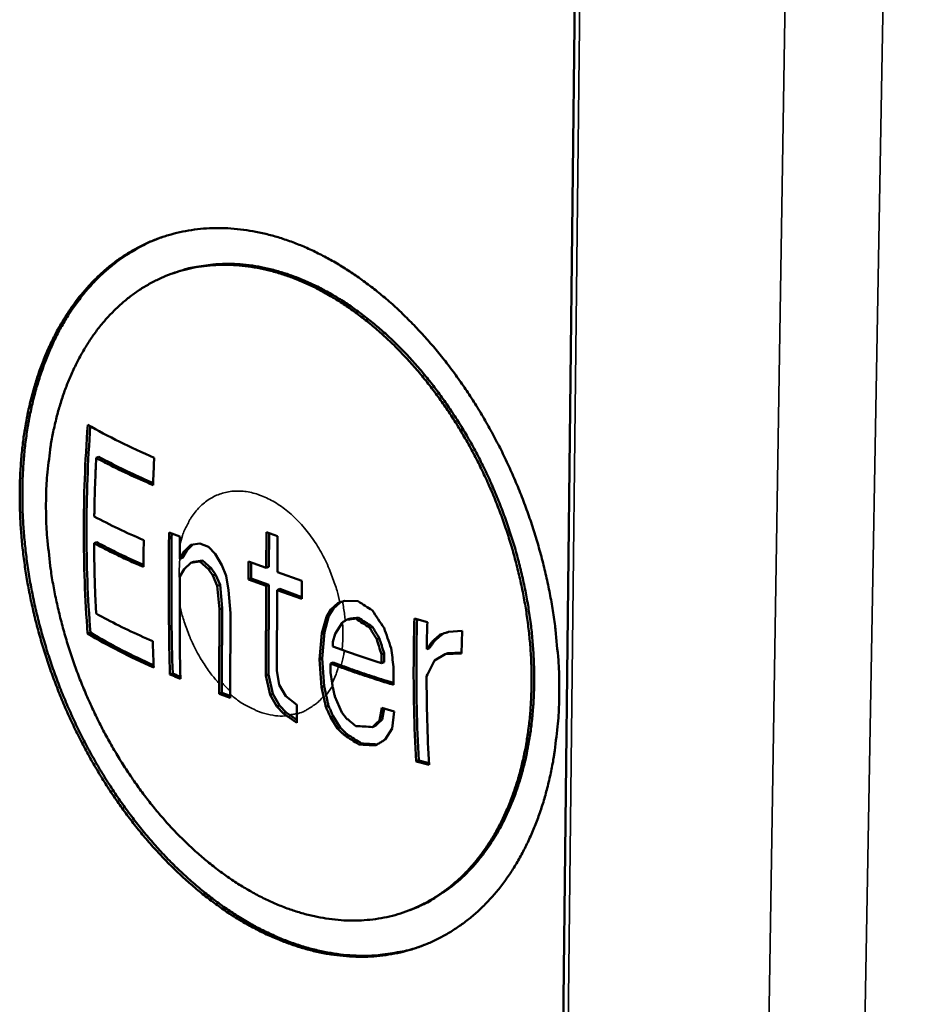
# Model space of a CAD drawing. Header units: millimetres. Extents: x 10 to 634, y 10 to 422.
# Tile 69 of 97: x 494 to 508, y 146 to 160. Entities that reach past the tile are written whole.
import ezdxf

# ---------------------------------------------------------------- set-up
doc = ezdxf.new("R2010")
doc.units = ezdxf.units.MM
doc.header["$LTSCALE"] = 2
doc.layers.add('Visible (ANSI)', color=7, linetype='Continuous', lineweight=50)
doc.layers.add('Visible Narrow (ANSI)', color=7, linetype='Continuous', lineweight=35)

msp = doc.modelspace()

# ---------------------------------------------------------------- linework, layer by layer
at = {"layer": 'Visible (ANSI)'}
for p, q in [((502.798, 188.847), (501.782, 98.151)), ((496.547, 156.387), (496.508, 156.373)), ((495.379, 153.637), (495.419, 153.652)), ((496.459, 152.532), (496.62, 152.472)), ((497.902, 152.003), (497.904, 152.537)), ((497.904, 152.537), (498.069, 152.477)), ((497.941, 152.018), (497.943, 152.523)), ((498.069, 152.477), (498.067, 151.943)), ((495.348, 152.37), (495.388, 152.385)), ((496.62, 152.349), (496.619, 152.14)), ((496.685, 152.249), (496.783, 152.346)), ((496.724, 152.263), (496.812, 152.35)), ((496.783, 152.346), (496.915, 152.364)), ((496.915, 152.364), (497.046, 152.316)), ((497.046, 152.316), (497.144, 152.214)), ((496.619, 152.14), (496.685, 152.249)), ((496.619, 152.14), (496.658, 152.154)), ((496.658, 152.154), (496.724, 152.263)), ((496.685, 152.249), (496.724, 152.263)), ((497.144, 152.214), (497.242, 152.045)), ((496.783, 152.08), (496.684, 151.983)), ((496.914, 152.098), (496.783, 152.08)), ((496.783, 152.08), (496.822, 152.094)), ((496.953, 152.113), (496.822, 152.094)), ((496.914, 152.098), (496.953, 152.113)), ((497.045, 151.984), (496.914, 152.098)), ((497.084, 151.998), (496.953, 152.113)), ((497.045, 151.984), (497.084, 151.998)), ((497.149, 151.908), (497.084, 151.998)), ((497.242, 152.045), (497.307, 151.888)), ((497.637, 151.833), (497.638, 152.1)), ((497.638, 152.1), (497.902, 152.003)), ((497.676, 151.848), (497.677, 152.085)), ((497.902, 152.003), (497.941, 152.018)), ((496.618, 151.875), (496.617, 151.467)), ((496.684, 151.983), (496.618, 151.875)), ((497.11, 151.893), (497.045, 151.984)), ((497.11, 151.893), (497.149, 151.908)), ((497.175, 151.736), (497.11, 151.893)), ((497.215, 151.751), (497.149, 151.908)), ((497.307, 151.888), (497.34, 151.676)), ((498.067, 151.943), (498.431, 151.81)), ((497.175, 151.736), (497.215, 151.751)), ((497.207, 151.392), (497.175, 151.736)), ((497.246, 151.407), (497.215, 151.751)), ((497.637, 151.833), (497.676, 151.848)), ((497.9, 151.737), (497.637, 151.833)), ((497.94, 151.752), (497.676, 151.848)), ((497.894, 150.407), (497.9, 151.737)), ((497.9, 151.737), (497.94, 151.752)), ((497.933, 150.422), (497.94, 151.752)), ((498.431, 151.81), (498.429, 151.543)), ((497.34, 151.676), (497.371, 151.332)), ((498.065, 151.676), (498.06, 150.479)), ((498.065, 151.676), (498.105, 151.691)), ((498.429, 151.543), (498.065, 151.676)), ((498.429, 151.572), (498.105, 151.691)), ((498.86, 151.385), (498.961, 151.482)), ((498.899, 151.4), (498.996, 151.493)), ((498.992, 151.492), (498.961, 151.482)), ((499.061, 151.513), (499.266, 151.509)), ((497.203, 150.287), (497.207, 151.392)), ((497.207, 151.392), (497.246, 151.407)), ((497.242, 150.302), (497.246, 151.407)), ((497.371, 151.332), (497.366, 150.129)), ((498.725, 151.034), (498.793, 151.276)), ((498.764, 151.048), (498.832, 151.291)), ((498.793, 151.276), (498.86, 151.385)), ((498.793, 151.276), (498.832, 151.291)), ((498.832, 151.291), (498.899, 151.4)), ((498.86, 151.385), (498.899, 151.4)), ((499.229, 151.252), (499.268, 151.267)), ((499.025, 151.191), (498.924, 151.027)), ((499.033, 151.196), (499.025, 151.191)), ((499.093, 151.233), (499.132, 151.248)), ((499.436, 151.115), (499.475, 151.13)), ((500.099, 151.253), (500.291, 151.201)), ((495.251, 151.03), (495.292, 151.045)), ((498.69, 150.646), (498.725, 151.034)), ((498.725, 151.034), (498.764, 151.048)), ((498.729, 150.661), (498.764, 151.048)), ((498.924, 151.027), (498.89, 150.906)), ((500.605, 151.053), (500.809, 151.072)), ((500.809, 151.072), (500.8, 150.735)), ((498.89, 150.906), (498.89, 150.839)), ((499.025, 150.79), (498.89, 150.839)), ((499.54, 150.947), (499.579, 150.962)), ((500.362, 150.91), (500.402, 150.926)), ((499.609, 150.59), (499.61, 150.724)), ((499.61, 150.724), (499.649, 150.738)), ((499.649, 150.605), (499.649, 150.738)), ((500.282, 150.797), (500.322, 150.812)), ((500.557, 150.726), (500.397, 150.632)), ((500.557, 150.726), (500.597, 150.741)), ((500.8, 150.735), (500.557, 150.726)), ((500.8, 150.748), (500.597, 150.741)), ((498.69, 150.646), (498.729, 150.661)), ((498.72, 150.234), (498.69, 150.646)), ((498.76, 150.249), (498.729, 150.661)), ((498.855, 150.585), (498.854, 150.452)), ((498.855, 150.585), (498.895, 150.6)), ((498.975, 150.541), (498.855, 150.585)), ((499.014, 150.556), (498.895, 150.6)), ((499.609, 150.59), (499.649, 150.605)), ((499.79, 150.534), (499.791, 150.268)), ((496.473, 150.422), (496.513, 150.437)), ((497.894, 150.407), (497.933, 150.422)), ((497.959, 150.118), (497.894, 150.407)), ((497.998, 150.133), (497.933, 150.422)), ((498.06, 150.479), (498.092, 150.268)), ((498.854, 150.452), (498.878, 150.294)), ((498.092, 150.268), (498.19, 150.098)), ((498.72, 150.234), (498.76, 150.249)), ((498.789, 150.115), (498.76, 150.249)), ((497.203, 150.134), (497.242, 150.149)), ((497.959, 150.118), (497.998, 150.133)), ((498.057, 149.948), (497.959, 150.118)), ((498.096, 149.963), (497.998, 150.133)), ((498.19, 150.098), (498.354, 149.971)), ((498.75, 150.1), (498.72, 150.234)), ((498.92, 150.095), (499.022, 149.86)), ((498.057, 149.948), (498.096, 149.963)), ((498.155, 149.845), (498.057, 149.948)), ((498.195, 149.86), (498.096, 149.963)), ((498.354, 149.971), (498.354, 149.836)), ((498.786, 149.944), (498.825, 149.959)), ((498.155, 149.845), (498.195, 149.86)), ((498.207, 149.809), (498.155, 149.845)), ((498.246, 149.824), (498.195, 149.86)), ((498.854, 149.788), (498.893, 149.803)), ((498.997, 149.635), (498.893, 149.803)), ((499.022, 149.86), (499.092, 149.77)), ((499.583, 149.74), (499.615, 149.927)), ((499.615, 149.927), (499.797, 149.871)), ((499.622, 149.755), (499.65, 149.916)), ((499.797, 149.871), (499.767, 149.619)), ((498.958, 149.62), (498.854, 149.788)), ((499.478, 149.642), (499.518, 149.658)), ((499.583, 149.74), (499.622, 149.755)), ((498.958, 149.62), (498.997, 149.635)), ((499.063, 149.519), (499.102, 149.534)), ((499.767, 149.619), (499.664, 149.455)), ((499.275, 149.383), (499.315, 149.398)), ((500.124, 149.13), (500.164, 149.146)), ((500.318, 149.079), (500.124, 149.13)), ((500.317, 149.105), (500.164, 149.146)), ((500.069, 146.94), (500.03, 146.925))]:
    msp.add_line(p, q, dxfattribs=at)
at = {"layer": 'Visible (ANSI)', "flags": 128}
for points in [[(502.248, 150.134, 0.008658), (502.245, 150.462, 0.016389), (502.235, 150.634, 0.001128), (502.193, 151.085, 0.008635), (502.186, 151.143, 0.008206), (502.148, 151.403, 0.008324), (502.102, 151.657, 0.008023), (502.046, 151.917, 0.0081), (501.983, 152.171, 0.007922), (501.91, 152.428, 0.00796), (501.83, 152.681, 0.0079), (501.741, 152.932, 0.007901), (501.644, 153.181, 0.007957), (501.54, 153.425, 0.007919), (501.428, 153.666, 0.008094), (501.309, 153.901, 0.008018), (501.182, 154.134, 0.008314), (501.051, 154.357, 0.008197), (500.911, 154.579, 0.008622), (500.768, 154.788, 0.008463), (500.615, 154.997, 0.009025), (500.462, 155.191, 0.00882), (500.298, 155.384, 0.009528), (500.136, 155.561, 0.009276), (499.963, 155.737, 0.010141), (499.794, 155.897, 0.009838), (499.613, 156.054, 0.010867), (499.437, 156.193, 0.010514), (499.25, 156.33, 0.011707), (499.071, 156.449, 0.011307), (498.879, 156.564, 0.012654), (498.697, 156.661, 0.012214), (498.503, 156.753, 0.013683), (498.319, 156.829, 0.013221), (498.125, 156.897, 0.014749), (497.941, 156.95, 0.014292), (497.748, 156.993, 0.015782), (497.566, 157.023, 0.015365), (497.377, 157.042, 0.016685), (497.197, 157.049, 0.016352), (497.013, 157.043, 0.017349), (496.837, 157.026, 0.01714), (496.661, 156.996, 0.017674), (496.491, 156.955, 0.017621), (496.324, 156.902, 0.017607), (496.161, 156.838, 0.017722), (496.003, 156.762, 0.017155), (495.849, 156.675, 0.017426), (495.703, 156.578, 0.016388), (495.559, 156.467, 0.016783), (495.426, 156.35, 0.015412), (495.293, 156.218, 0.015889), (495.173, 156.082, 0.014337), (495.054, 155.929, 0.014854), (494.948, 155.775, 0.013257), (494.843, 155.604, 0.013775), (494.751, 155.433, 0.012236), (494.662, 155.244, 0.012728), (494.585, 155.059, 0.01131), (494.512, 154.855, 0.011759), (494.451, 154.655, 0.010497), (494.394, 154.438, 0.010893), (494.349, 154.226, 0.0098), (494.31, 153.998, 0.010141), (494.281, 153.775, 0.009215), (494.26, 153.538, 0.009502), (494.247, 153.307, 0.008735), (494.243, 153.062, 0.008971), (494.248, 152.824, 0.008353), (494.261, 152.575, 0.00854), (494.282, 152.332, 0.00806), (494.313, 152.08, 0.008202), (494.35, 151.834, 0.00785), (494.398, 151.581, 0.00795), (494.452, 151.334, 0.007719), (494.515, 151.084, 0.007778), (494.586, 150.837, 0.007663), (494.665, 150.591, 0.007683), (494.751, 150.347, 0.007681), (494.845, 150.107, 0.007662), (494.946, 149.868, 0.007773), (495.053, 149.636, 0.007716), (495.169, 149.405, 0.007942), (495.289, 149.182, 0.007844), (495.418, 148.96, 0.008191), (495.55, 148.748, 0.008051), (495.692, 148.538, 0.008525), (495.834, 148.339, 0.00834), (495.987, 148.142, 0.008953), (496.139, 147.958, 0.008719), (496.302, 147.776, 0.00948), (496.463, 147.608, 0.009195), (496.634, 147.442, 0.010115), (496.801, 147.293, 0.009776), (496.98, 147.145, 0.010863), (497.153, 147.014, 0.010469), (497.337, 146.885, 0.011724), (497.514, 146.774, 0.011278), (497.703, 146.667, 0.012689), (497.882, 146.576, 0.012199), (498.073, 146.491, 0.013734), (498.254, 146.422, 0.013217), (498.446, 146.36, 0.014812), (498.627, 146.312, 0.014295), (498.817, 146.274, 0.015851), (498.997, 146.249, 0.015371), (499.184, 146.234, 0.016752), (499.361, 146.232, 0.016353), (499.543, 146.242, 0.017405), (499.716, 146.264, 0.017129), (499.891, 146.297, 0.017715), (500.059, 146.342, 0.017594), (500.225, 146.399, 0.01763), (500.387, 146.468, 0.017676), (500.542, 146.547, 0.017161), (500.695, 146.64, 0.017365), (500.84, 146.741, 0.016383), (500.983, 146.856, 0.016713), (501.115, 146.978, 0.015403), (501.246, 147.115, 0.015817), (501.365, 147.256, 0.014331), (501.482, 147.415, 0.014787), (501.587, 147.575, 0.013259), (501.69, 147.752, 0.013721), (501.78, 147.929, 0.01225), (501.867, 148.125, 0.01269), (501.942, 148.317, 0.011339), (502.012, 148.529, 0.01174), (502.07, 148.736, 0.010541), (502.123, 148.961, 0.010896), (502.165, 149.181, 0.009861), (502.174, 149.241, 0.001446), (502.224, 149.649, 0.018016), (502.239, 149.82, 0.009884), (502.248, 150.134)], [(496.349, 156.912, 0.017829), (496.136, 156.825, 0.031459), (496.021, 156.765, 0.004373), (495.773, 156.611, 0.017891), (495.714, 156.571, 0.016753), (495.567, 156.455, 0.017181), (495.431, 156.332, 0.015698), (495.297, 156.193, 0.016209), (495.175, 156.05, 0.014553), (495.055, 155.889, 0.0151), (494.948, 155.728, 0.013417), (494.843, 155.548, 0.013959), (494.752, 155.369, 0.012355), (494.664, 155.171, 0.012864), (494.589, 154.977, 0.011404), (494.518, 154.763, 0.011863), (494.459, 154.555, 0.010577), (494.406, 154.327, 0.010979), (494.364, 154.106, 0.009876), (494.33, 153.868, 0.010219), (494.305, 153.636, 0.009295), (494.289, 153.389, 0.00958), (494.283, 153.149, 0.008826), (494.285, 152.895, 0.009056), (494.296, 152.648, 0.00846), (494.317, 152.39, 0.008638), (494.346, 152.138, 0.008188), (494.384, 151.879, 0.008319), (494.431, 151.625, 0.008005), (494.487, 151.366, 0.00809), (494.551, 151.111, 0.007905), (494.624, 150.856, 0.007947), (494.704, 150.603, 0.007886), (494.794, 150.353, 0.007886), (494.89, 150.105, 0.007947), (494.995, 149.861, 0.007905), (495.107, 149.62, 0.00809), (495.225, 149.386, 0.008005), (495.352, 149.154, 0.008319), (495.484, 148.931, 0.008189), (495.624, 148.71, 0.008639), (495.767, 148.501, 0.00846), (495.92, 148.292, 0.009056), (496.074, 148.098, 0.008827), (496.238, 147.905, 0.00958), (496.4, 147.727, 0.009296), (496.574, 147.551, 0.010219), (496.744, 147.392, 0.009877), (496.927, 147.235, 0.01098), (497.103, 147.095, 0.010578), (497.292, 146.958, 0.011864), (497.472, 146.839, 0.011404), (497.666, 146.724, 0.012865), (497.85, 146.626, 0.012356), (498.046, 146.534, 0.013959), (498.232, 146.459, 0.013417), (498.43, 146.391, 0.0151), (498.616, 146.339, 0.014553), (498.812, 146.297, 0.016209), (498.997, 146.268, 0.015698), (499.19, 146.251, 0.017179), (499.373, 146.247, 0.016752), (499.56, 146.256, 0.017889), (499.631, 146.264, 0.004372), (499.919, 146.31, 0.031456), (500.046, 146.34, 0.017827), (500.263, 146.414)], [(494.633, 152.924, 0.008901), (494.639, 152.618, 0.016811), (494.651, 152.456, 0.001186), (494.696, 152.036, 0.008874), (494.703, 151.98, 0.008422), (494.743, 151.738, 0.008551), (494.79, 151.502, 0.008248), (494.846, 151.261, 0.008327), (494.909, 151.024, 0.008165), (494.982, 150.787, 0.008197), (495.061, 150.553, 0.008171), (495.149, 150.321, 0.008157), (495.244, 150.092, 0.008267), (495.346, 149.868, 0.008206), (495.455, 149.646, 0.008455), (495.57, 149.432, 0.008345), (495.694, 149.219, 0.008739), (495.821, 149.017, 0.008579), (495.957, 148.816, 0.009128), (496.095, 148.627, 0.008913), (496.242, 148.439, 0.009628), (496.389, 148.266, 0.009356), (496.547, 148.094, 0.010252), (496.702, 147.937, 0.009917), (496.869, 147.782, 0.011007), (497.03, 147.644, 0.010607), (497.204, 147.508, 0.011898), (497.37, 147.389, 0.011434), (497.549, 147.274, 0.012923), (497.72, 147.175, 0.012401), (497.902, 147.082, 0.014063), (498.074, 147.005, 0.013498), (498.258, 146.934, 0.015274), (498.431, 146.879, 0.014694), (498.615, 146.833, 0.016478), (498.787, 146.801, 0.015925), (498.968, 146.779, 0.017562), (499.138, 146.769, 0.017089), (499.314, 146.772, 0.018387), (499.481, 146.787, 0.018048), (499.65, 146.814, 0.018823), (499.812, 146.852, 0.018661), (499.973, 146.903, 0.018788), (500.128, 146.966, 0.018822), (500.278, 147.04, 0.018286), (500.426, 147.126, 0.018507), (500.564, 147.222, 0.017405), (500.701, 147.333, 0.017777), (500.827, 147.449, 0.016284), (500.952, 147.582, 0.016755), (501.064, 147.719, 0.015063), (501.175, 147.873, 0.01558), (501.273, 148.028, 0.013857), (501.369, 148.201, 0.014374), (501.452, 148.374, 0.012737), (501.532, 148.565, 0.013224), (501.599, 148.753, 0.011744), (501.661, 148.959, 0.012182), (501.711, 149.161, 0.010891), (501.756, 149.381, 0.011271), (501.789, 149.595, 0.010179), (501.815, 149.826, 0.010498), (501.83, 150.051, 0.009599), (501.837, 150.29, 0.009859), (501.835, 150.522, 0.009143), (501.824, 150.767, 0.009347), (501.803, 151.006, 0.008801), (501.773, 151.253, 0.008952), (501.735, 151.496, 0.008564), (501.687, 151.744, 0.008666), (501.631, 151.987, 0.008426), (501.566, 152.233, 0.008481), (501.493, 152.476, 0.008384), (501.411, 152.717, 0.008393), (501.321, 152.955, 0.008436), (501.223, 153.19, 0.008399), (501.118, 153.421, 0.008584), (501.006, 153.646, 0.0085), (500.885, 153.869, 0.008831), (500.76, 154.082, 0.008699), (500.625, 154.294, 0.009184), (500.488, 154.494, 0.009001), (500.341, 154.692, 0.009651), (500.194, 154.876, 0.009413), (500.036, 155.058, 0.010241), (499.88, 155.225, 0.009944), (499.712, 155.389, 0.010962), (499.549, 155.537, 0.010606), (499.374, 155.682, 0.011821), (499.206, 155.81, 0.011405), (499.025, 155.934, 0.012816), (498.852, 156.04, 0.012346), (498.668, 156.142, 0.01393), (498.493, 156.226, 0.013421), (498.307, 156.304, 0.015123), (498.131, 156.366, 0.014601), (497.946, 156.419, 0.016323), (497.771, 156.457, 0.015828), (497.588, 156.485, 0.017419), (497.415, 156.5, 0.017003), (497.237, 156.503, 0.018276), (497.067, 156.494, 0.017993), (496.896, 156.473, 0.01876), (496.732, 156.44, 0.018652), (496.57, 156.394, 0.018781), (496.412, 156.337, 0.018869), (496.26, 156.268, 0.01833), (496.111, 156.187, 0.018607), (495.97, 156.096, 0.017486), (495.832, 155.992, 0.017915), (495.704, 155.88, 0.016382), (495.577, 155.754, 0.016912), (495.462, 155.623, 0.015162), (495.348, 155.476, 0.015737), (495.248, 155.327, 0.013942), (495.149, 155.16, 0.014517), (495.064, 154.995, 0.012802), (494.981, 154.811, 0.013344), (494.91, 154.631, 0.011784), (494.844, 154.431, 0.012271), (494.79, 154.237, 0.010903), (494.741, 154.025, 0.011328), (494.703, 153.819, 0.010162), (494.695, 153.761, 0.001541), (494.651, 153.38, 0.018535), (494.639, 153.218, 0.010192), (494.633, 152.924)], [(500.069, 146.94, 0.018341), (500.265, 147.026, 0.032321), (500.371, 147.085, 0.004644), (500.598, 147.236, 0.018406), (500.653, 147.276, 0.017218), (500.788, 147.391, 0.017612), (500.912, 147.511, 0.016067), (501.034, 147.648, 0.016551), (501.144, 147.788, 0.014842), (501.253, 147.946, 0.015362), (501.348, 148.104, 0.013646), (501.441, 148.281, 0.014161), (501.521, 148.457, 0.012548), (501.597, 148.651, 0.013027), (501.661, 148.842, 0.01158), (501.72, 149.051, 0.012007), (501.768, 149.256, 0.010753), (501.808, 149.478, 0.011121), (501.838, 149.694, 0.010066), (501.861, 149.927, 0.010373), (501.873, 150.153, 0.00951), (501.877, 150.393, 0.009759), (501.871, 150.627, 0.009076), (501.856, 150.873, 0.009269), (501.833, 151.113, 0.008753), (501.799, 151.361, 0.008895), (501.758, 151.603, 0.008535), (501.706, 151.851, 0.008628), (501.647, 152.095, 0.008416), (501.579, 152.34, 0.008462), (501.502, 152.582, 0.008392), (501.417, 152.822, 0.008392), (501.324, 153.06, 0.008462), (501.224, 153.292, 0.008416), (501.115, 153.523, 0.008628), (501, 153.746, 0.008536), (500.877, 153.967, 0.008896), (500.749, 154.178, 0.008754), (500.612, 154.387, 0.00927), (500.473, 154.584, 0.009076), (500.324, 154.779, 0.00976), (500.174, 154.96, 0.00951), (500.014, 155.139, 0.010375), (499.857, 155.302, 0.010066), (499.688, 155.463, 0.011123), (499.524, 155.607, 0.010754), (499.347, 155.748, 0.012009), (499.178, 155.872, 0.011581), (498.996, 155.992, 0.013029), (498.823, 156.094, 0.01255), (498.638, 156.191, 0.014163), (498.462, 156.271, 0.013648), (498.276, 156.344, 0.015364), (498.1, 156.401, 0.014844), (497.915, 156.45, 0.016554), (497.74, 156.484, 0.01607), (497.558, 156.507, 0.017615), (497.386, 156.517, 0.017221), (497.209, 156.515, 0.018409), (497.14, 156.51, 0.004646), (496.871, 156.475, 0.032326), (496.751, 156.451, 0.018344), (496.547, 156.387)], [(495.379, 153.637, 0.002422), (495.369, 153.421, 0.002422), (495.36, 153.205, 0.002455), (495.354, 152.986, 0.002455), (495.35, 152.767)], [(496.081, 152.019, -0.006208), (495.889, 152.102, -0.006208), (495.7, 152.191, -0.005858), (495.523, 152.278, -0.005858), (495.348, 152.37)], [(495.348, 152.37, 0.003159), (495.35, 152.105, 0.003159), (495.356, 151.839, 0.003051), (495.365, 151.583, 0.003051), (495.377, 151.327)], [(496.081, 152.05, -0.005964), (495.9, 152.13, -0.005964), (495.721, 152.214, -0.005641), (495.554, 152.298, -0.005641), (495.388, 152.385)]]:
    msp.add_lwpolyline(points, format="xyb", dxfattribs=at)
at = {"layer": 'Visible (ANSI)'}
for points, knots in [([(495.251, 151.03), (495.211, 151.542), (495.194, 152.058), (495.194, 152.555), (495.194, 153.053), (495.212, 153.584), (495.254, 154.13)], [5.4620745, 5.4620745, 5.4620745, 5.4620745, 5.60652, 5.60652, 5.60652, 5.7509655, 5.7509655, 5.7509655, 5.7509655]), ([(495.291, 154.108), (495.252, 153.575), (495.235, 153.057), (495.234, 152.57), (495.234, 152.073), (495.251, 151.557), (495.292, 151.045)], [-0.1411927, -0.1411927, -0.1411927, -0.1411927, 0, 0, 0, 0.1444324, 0.1444324, 0.1444324, 0.1444324]), ([(495.254, 154.13), (495.401, 154.044), (495.559, 153.958), (495.89, 153.794), (496.062, 153.715), (496.239, 153.639)], [5.5280232, 5.5280232, 5.5280232, 5.5280232, 5.5982786, 5.5982786, 5.6663804, 5.6663804, 5.6663804, 5.6663804]), ([(496.222, 153.234), (495.971, 153.341), (495.727, 153.453), (495.461, 153.593), (495.42, 153.615), (495.379, 153.637)], [0.1916326, 0.1916326, 0.1916326, 0.1916326, 0.2884706, 0.2884706, 0.3066831, 0.3066831, 0.3066831, 0.3066831]), ([(496.223, 153.265), (495.988, 153.366), (495.76, 153.472), (495.505, 153.605), (495.462, 153.628), (495.419, 153.652)], [0.1965442, 0.1965442, 0.1965442, 0.1965442, 0.2875145, 0.2875145, 0.3066732, 0.3066732, 0.3066732, 0.3066732]), ([(496.459, 152.532), (496.457, 152.341), (496.456, 152.152), (496.456, 151.968), (496.455, 151.472), (496.455, 150.947), (496.473, 150.422)], [-0.0531741, -0.0531741, -0.0531741, -0.0531741, 0, 0, 0, 0.1434696, 0.1434696, 0.1434696, 0.1434696]), ([(496.498, 152.517), (496.496, 152.336), (496.496, 152.157), (496.495, 151.983), (496.494, 151.487), (496.494, 150.962), (496.513, 150.437)], [-0.0504527, -0.0504527, -0.0504527, -0.0504527, 0, 0, 0, 0.1434534, 0.1434534, 0.1434534, 0.1434534]), ([(496.62, 152.472), (496.62, 152.458), (496.62, 152.445), (496.62, 152.431), (496.62, 152.417), (496.62, 152.404), (496.62, 152.39), (496.62, 152.376), (496.62, 152.363), (496.62, 152.349)], [0, 0, 0, 0, 0.3333333, 0.3333333, 0.3333333, 0.6666667, 0.6666667, 0.6666667, 1, 1, 1, 1]), ([(496.081, 152.019), (496.081, 152.052), (496.081, 152.085), (496.081, 152.118), (496.082, 152.216), (496.082, 152.316), (496.083, 152.417)], [-0.00953891, -0.00953891, -0.00953891, -0.00953891, 0, 0, 0, 0.02841819, 0.02841819, 0.02841819, 0.02841819]), ([(498.992, 151.492), (498.999, 151.494), (499.007, 151.496), (499.014, 151.499), (499.022, 151.501), (499.03, 151.503), (499.037, 151.506), (499.045, 151.508), (499.053, 151.51), (499.061, 151.513)], [0, 0, 0, 0, 0.333333, 0.333333, 0.333333, 0.666667, 0.666667, 0.666667, 1, 1, 1, 1]), ([(495.377, 151.327), (495.417, 151.304), (495.458, 151.281), (495.723, 151.14), (495.967, 151.025), (496.217, 150.916)], [5.5736089, 5.5736089, 5.5736089, 5.5736089, 5.5918215, 5.5918215, 5.6886595, 5.6886595, 5.6886595, 5.6886595]), ([(499.268, 151.267), (499.252, 151.265), (499.236, 151.263), (499.221, 151.26), (499.205, 151.258), (499.19, 151.256), (499.175, 151.254), (499.161, 151.252), (499.146, 151.25), (499.132, 151.248)], [0, 0, 0, 0, 0.333333, 0.333333, 0.333333, 0.666667, 0.666667, 0.666667, 1, 1, 1, 1]), ([(499.229, 151.252), (499.213, 151.25), (499.197, 151.248), (499.181, 151.246), (499.166, 151.244), (499.151, 151.241), (499.136, 151.239), (499.121, 151.237), (499.107, 151.235), (499.093, 151.233)], [0, 0, 0, 0, 0.333333, 0.333333, 0.333333, 0.666667, 0.666667, 0.666667, 1, 1, 1, 1]), ([(500.124, 149.13), (500.094, 149.653), (500.085, 150.178), (500.089, 150.681), (500.091, 150.868), (500.094, 151.058), (500.099, 151.253)], [5.5828743, 5.5828743, 5.5828743, 5.5828743, 5.726987, 5.726987, 5.726987, 5.7802739, 5.7802739, 5.7802739, 5.7802739]), ([(500.138, 151.242), (500.133, 151.056), (500.13, 150.874), (500.129, 150.696), (500.125, 150.193), (500.134, 149.668), (500.164, 149.146)], [-0.0509347, -0.0509347, -0.0509347, -0.0509347, 0, 0, 0, 0.1440984, 0.1440984, 0.1440984, 0.1440984]), ([(496.232, 150.526), (496.056, 150.605), (495.884, 150.685), (495.555, 150.854), (495.398, 150.941), (495.251, 151.03)], [0.1914603, 0.1914603, 0.1914603, 0.1914603, 0.2595621, 0.2595621, 0.3298175, 0.3298175, 0.3298175, 0.3298175]), ([(496.23, 150.559), (496.071, 150.631), (495.916, 150.704), (495.6, 150.866), (495.441, 150.955), (495.292, 151.045)], [0.1967157, 0.1967157, 0.1967157, 0.1967157, 0.2585788, 0.2585788, 0.3298296, 0.3298296, 0.3298296, 0.3298296]), ([(500.402, 150.926), (500.415, 150.937), (500.441, 150.96), (500.48, 150.993), (500.506, 151.015), (500.519, 151.026)], [0, 0, 0, 0, 0.3333333, 0.6666667, 0.9617237, 0.9617237, 0.9617237, 0.9617237]), ([(500.483, 151.015), (500.496, 151.019), (500.509, 151.023), (500.523, 151.027), (500.536, 151.032), (500.55, 151.036), (500.563, 151.04), (500.577, 151.044), (500.591, 151.049), (500.605, 151.053)], [0, 0, 0, 0, 0.333333, 0.333333, 0.333333, 0.666667, 0.666667, 0.666667, 1, 1, 1, 1]), ([(499.791, 150.295), (499.767, 150.302), (499.706, 150.321), (499.61, 150.351), (499.506, 150.385), (499.404, 150.418), (499.304, 150.452), (499.206, 150.486), (499.11, 150.521), (499.046, 150.544), (499.014, 150.556)], [0.0438183, 0.0438183, 0.0438183, 0.0438183, 0.125, 0.25, 0.375, 0.5, 0.625, 0.75, 0.875, 1, 1, 1, 1]), ([(496.627, 150.389), (496.624, 150.391), (496.603, 150.399), (496.565, 150.415), (496.53, 150.429), (496.513, 150.437)], [0.2661919, 0.2661919, 0.2661919, 0.2661919, 0.3333333, 0.6666667, 1, 1, 1, 1]), ([(498.878, 150.294), (498.879, 150.288), (498.88, 150.282), (498.881, 150.276), (498.882, 150.27), (498.883, 150.264), (498.884, 150.258), (498.885, 150.252), (498.885, 150.246), (498.886, 150.24)], [0, 0, 0, 0, 0.333333, 0.333333, 0.333333, 0.666667, 0.666667, 0.666667, 1, 1, 1, 1]), ([(497.366, 150.102), (497.361, 150.104), (497.338, 150.113), (497.297, 150.128), (497.26, 150.142), (497.242, 150.149)], [0.2398066, 0.2398066, 0.2398066, 0.2398066, 0.3333333, 0.6666667, 1, 1, 1, 1]), ([(498.893, 149.803), (498.885, 149.821), (498.877, 149.839), (498.869, 149.856), (498.862, 149.874), (498.854, 149.891), (498.847, 149.908), (498.839, 149.925), (498.832, 149.942), (498.825, 149.959)], [0, 0, 0, 0, 0.333333, 0.333333, 0.333333, 0.666667, 0.666667, 0.666667, 1, 1, 1, 1]), ([(498.353, 149.748), (498.35, 149.75), (498.33, 149.765), (498.294, 149.79), (498.262, 149.813), (498.246, 149.824)], [0.2610359, 0.2610359, 0.2610359, 0.2610359, 0.3333333, 0.6666667, 1, 1, 1, 1]), ([(498.854, 149.788), (498.846, 149.806), (498.838, 149.824), (498.83, 149.841), (498.822, 149.859), (498.815, 149.876), (498.807, 149.893), (498.8, 149.911), (498.793, 149.928), (498.786, 149.944)], [0, 0, 0, 0, 0.333333, 0.333333, 0.333333, 0.666667, 0.666667, 0.666667, 1, 1, 1, 1]), ([(499.092, 149.77), (499.106, 149.758), (499.122, 149.746), (499.137, 149.734), (499.152, 149.721), (499.168, 149.709), (499.184, 149.696), (499.199, 149.683), (499.216, 149.67), (499.232, 149.657)], [0, 0, 0, 0, 0.333333, 0.333333, 0.333333, 0.666667, 0.666667, 0.666667, 1, 1, 1, 1]), ([(499.063, 149.519), (499.051, 149.53), (499.039, 149.542), (499.027, 149.553), (499.015, 149.565), (499.003, 149.576), (498.992, 149.587), (498.98, 149.598), (498.969, 149.609), (498.958, 149.62)], [0, 0, 0, 0, 0.333333, 0.333333, 0.333333, 0.666667, 0.666667, 0.666667, 1, 1, 1, 1]), ([(499.102, 149.534), (499.09, 149.545), (499.078, 149.557), (499.066, 149.568), (499.054, 149.58), (499.042, 149.591), (499.031, 149.602), (499.019, 149.613), (499.008, 149.624), (498.997, 149.635)], [0, 0, 0, 0, 0.333333, 0.333333, 0.333333, 0.666667, 0.666667, 0.666667, 1, 1, 1, 1])]:
    msp.add_open_spline(points, degree=3, knots=knots, dxfattribs=at)
for points in [[(496.239, 153.639), (496.236, 153.592), (496.232, 153.501), (496.227, 153.366), (496.223, 153.278), (496.222, 153.234)], [(495.35, 152.767), (495.577, 152.644), (495.826, 152.526), (496.083, 152.417)], [(496.617, 151.467), (496.617, 151.422), (496.617, 151.333), (496.617, 151.201), (496.617, 151.069), (496.617, 150.936), (496.619, 150.8), (496.621, 150.66), (496.623, 150.514), (496.626, 150.411), (496.628, 150.358)], [(499.266, 151.509), (499.335, 151.463), (499.404, 151.418), (499.475, 151.372)], [(499.475, 151.13), (499.405, 151.176), (499.336, 151.222), (499.268, 151.267)], [(499.475, 151.372), (499.532, 151.286), (499.591, 151.2), (499.65, 151.114)], [(499.093, 151.233), (499.086, 151.229), (499.072, 151.22), (499.052, 151.208), (499.039, 151.2), (499.033, 151.196)], [(499.436, 151.115), (499.365, 151.161), (499.296, 151.207), (499.229, 151.252)], [(499.579, 150.962), (499.567, 150.981), (499.544, 151.019), (499.509, 151.075), (499.486, 151.112), (499.475, 151.13)], [(500.291, 151.201), (500.287, 151.064), (500.284, 150.929), (500.282, 150.797)], [(499.54, 150.947), (499.528, 150.966), (499.504, 151.004), (499.47, 151.06), (499.447, 151.097), (499.436, 151.115)], [(499.65, 151.114), (499.684, 151.014), (499.719, 150.913), (499.755, 150.812)], [(500.362, 150.91), (500.375, 150.922), (500.402, 150.944), (500.442, 150.979), (500.469, 151.003), (500.483, 151.015)], [(496.217, 150.916), (496.218, 150.873), (496.221, 150.788), (496.226, 150.658), (496.23, 150.57), (496.232, 150.526)], [(499.61, 150.724), (499.586, 150.798), (499.563, 150.873), (499.54, 150.947)], [(499.579, 150.962), (499.602, 150.887), (499.626, 150.813), (499.649, 150.738)], [(500.282, 150.797), (500.291, 150.809), (500.309, 150.834), (500.335, 150.872), (500.353, 150.898), (500.362, 150.91)], [(500.322, 150.812), (500.331, 150.824), (500.348, 150.849), (500.375, 150.887), (500.393, 150.913), (500.402, 150.926)], [(499.025, 150.79), (499.207, 150.723), (499.403, 150.656), (499.609, 150.59)], [(499.755, 150.812), (499.766, 150.72), (499.778, 150.627), (499.79, 150.534)], [(499.791, 150.268), (499.754, 150.279), (499.679, 150.302), (499.571, 150.336), (499.467, 150.37), (499.365, 150.404), (499.265, 150.437), (499.167, 150.471), (499.071, 150.506), (499.007, 150.529), (498.975, 150.541)], [(500.28, 150.395), (500.318, 150.473), (500.357, 150.552), (500.397, 150.632)], [(496.628, 150.358), (496.611, 150.365), (496.578, 150.379), (496.526, 150.4), (496.491, 150.415), (496.473, 150.422)], [(500.28, 150.395), (500.28, 149.964), (500.291, 149.52), (500.318, 149.079)], [(497.203, 150.134), (497.203, 150.152), (497.203, 150.188), (497.203, 150.239), (497.203, 150.271), (497.203, 150.287)], [(497.242, 150.149), (497.242, 150.167), (497.242, 150.203), (497.242, 150.253), (497.242, 150.286), (497.242, 150.302)], [(497.366, 150.073), (497.348, 150.08), (497.312, 150.093), (497.257, 150.114), (497.221, 150.127), (497.203, 150.134)], [(497.366, 150.129), (497.366, 150.123), (497.366, 150.11), (497.366, 150.092), (497.366, 150.079), (497.366, 150.073)], [(498.786, 149.944), (498.781, 149.963), (498.773, 149.999), (498.761, 150.051), (498.754, 150.084), (498.75, 150.1)], [(498.825, 149.959), (498.821, 149.978), (498.812, 150.014), (498.8, 150.066), (498.793, 150.099), (498.789, 150.115)], [(498.886, 150.24), (498.89, 150.224), (498.897, 150.193), (498.908, 150.145), (498.916, 150.111), (498.92, 150.095)], [(498.354, 149.706), (498.337, 149.717), (498.303, 149.741), (498.254, 149.775), (498.222, 149.798), (498.207, 149.809)], [(498.354, 149.836), (498.354, 149.823), (498.353, 149.795), (498.353, 149.751), (498.353, 149.721), (498.354, 149.706)], [(499.232, 149.657), (499.314, 149.652), (499.396, 149.647), (499.478, 149.642)], [(499.478, 149.642), (499.49, 149.653), (499.513, 149.675), (499.548, 149.708), (499.571, 149.729), (499.583, 149.74)], [(499.518, 149.658), (499.529, 149.668), (499.553, 149.69), (499.587, 149.723), (499.611, 149.744), (499.622, 149.755)], [(499.275, 149.383), (499.204, 149.429), (499.133, 149.474), (499.063, 149.519)], [(499.315, 149.398), (499.243, 149.444), (499.172, 149.489), (499.102, 149.534)], [(499.524, 149.369), (499.44, 149.374), (499.357, 149.378), (499.275, 149.383)], [(499.549, 149.385), (499.47, 149.389), (499.392, 149.394), (499.315, 149.398)], [(499.664, 149.455), (499.648, 149.446), (499.617, 149.426), (499.57, 149.398), (499.539, 149.379), (499.524, 149.369)]]:
    msp.add_open_spline(points, degree=3, dxfattribs=at)
at = {"layer": 'Visible Narrow (ANSI)'}
for p, q in [((502.874, 188.829), (501.847, 98.066)), ((506.032, 188.071), (504.595, 96.592)), ((507.545, 187.94), (505.914, 96.338)), ((498.789, 150.115), (498.885, 150.25))]:
    msp.add_line(p, q, dxfattribs=at)
at = {"layer": 'Visible Narrow (ANSI)', "flags": 128}
for points in [[(498.992, 151.492, 0.013439), (498.951, 151.666, 0.024333), (498.921, 151.761, 0.002637), (498.84, 151.979, 0.013343), (498.822, 152.022, 0.013671), (498.763, 152.146, 0.013464), (498.696, 152.269, 0.014397), (498.626, 152.383, 0.013985), (498.547, 152.495, 0.015579), (498.467, 152.596, 0.014945), (498.378, 152.695, 0.017278), (498.292, 152.78, 0.016411), (498.195, 152.863, 0.01955), (498.104, 152.93, 0.018465), (498.002, 152.994, 0.022374), (497.907, 153.043, 0.021153), (497.803, 153.086, 0.025545), (497.708, 153.115, 0.024365), (497.605, 153.136, 0.028517), (497.51, 153.145, 0.027631), (497.412, 153.143, 0.030409), (497.32, 153.13, 0.030043), (497.229, 153.106, 0.030416), (497.143, 153.072, 0.030667), (497.062, 153.028, 0.028467), (496.983, 152.972, 0.02928), (496.914, 152.909, 0.025348), (496.846, 152.833, 0.026525), (496.788, 152.754, 0.022045), (496.764, 152.712, 0.006481), (496.69, 152.565, 0.036022), (496.657, 152.485, 0.021956), (496.62, 152.349)], [(496.621, 152.141, 0.011486), (496.613, 152.045, 0.011486), (496.61, 151.95, 0.011879), (496.612, 151.851, 0.011879), (496.618, 151.753)], [(496.617, 151.467, 0.013075), (496.656, 151.297, 0.023744), (496.684, 151.205, 0.0025), (496.762, 150.991, 0.012983), (496.779, 150.951, 0.013251), (496.835, 150.829, 0.013068), (496.899, 150.709, 0.013899), (496.922, 150.67, 0.002849), (497.041, 150.486, 0.025639), (497.095, 150.413, 0.014003), (497.203, 150.287)], [(499.025, 150.79, 0.012178), (499.034, 150.889, 0.012178), (499.039, 150.989, 0.012638), (499.038, 151.092, 0.012638), (499.033, 151.196)], [(498.878, 150.294, 0.012189), (498.906, 150.353, 0.012189), (498.932, 150.413, 0.012692), (498.955, 150.476, 0.012692), (498.975, 150.541)], [(497.366, 150.129, 0.022166), (497.49, 150.03, 0.036219), (497.572, 149.979, 0.006618), (497.735, 149.895, 0.022202), (497.785, 149.873, 0.027315), (497.84, 149.855, 0.009767), (497.999, 149.816, 0.047012), (498.075, 149.806, 0.027512), (498.207, 149.809)], [(498.354, 149.836, 0.025346), (498.447, 149.869, 0.042758), (498.5, 149.895, 0.008342), (498.565, 149.937, 0.007927), (498.633, 149.984, 0.040688), (498.681, 150.024, 0.024737), (498.75, 150.1)]]:
    msp.add_lwpolyline(points, format="xyb", dxfattribs=at)
at = {"layer": 'Visible Narrow (ANSI)'}
for points, knots in [([(499.072, 151.22), (499.069, 151.25), (499.066, 151.279), (499.063, 151.309), (499.059, 151.341), (499.054, 151.374), (499.049, 151.407), (499.044, 151.44), (499.038, 151.472), (499.031, 151.504)], [0.0329077, 0.0329077, 0.0329077, 0.0329077, 0.3333333, 0.3333333, 0.3333333, 0.6666667, 0.6666667, 0.6666667, 0.9911728, 0.9911728, 0.9911728, 0.9911728]), ([(499.014, 150.556), (499.021, 150.582), (499.035, 150.635), (499.05, 150.71), (499.057, 150.757), (499.06, 150.777)], [0, 0, 0, 0, 0.3333333, 0.6666667, 0.8925988, 0.8925988, 0.8925988, 0.8925988]), ([(497.242, 150.302), (497.26, 150.283), (497.277, 150.264), (497.295, 150.246), (497.313, 150.228), (497.331, 150.21), (497.35, 150.193), (497.355, 150.188), (497.361, 150.183), (497.367, 150.178)], [0, 0, 0, 0, 0.3333333, 0.3333333, 0.3333333, 0.6666667, 0.6666667, 0.6666667, 0.7674047, 0.7674047, 0.7674047, 0.7674047]), ([(498.246, 149.824), (498.263, 149.825), (498.279, 149.827), (498.296, 149.83), (498.312, 149.832), (498.329, 149.835), (498.345, 149.839), (498.348, 149.84), (498.351, 149.84), (498.354, 149.841)], [0, 0, 0, 0, 0.3333333, 0.3333333, 0.3333333, 0.6666667, 0.6666667, 0.6666667, 0.7281614, 0.7281614, 0.7281614, 0.7281614])]:
    msp.add_open_spline(points, degree=3, knots=knots, dxfattribs=at)

doc.saveas('drawing.dxf')
